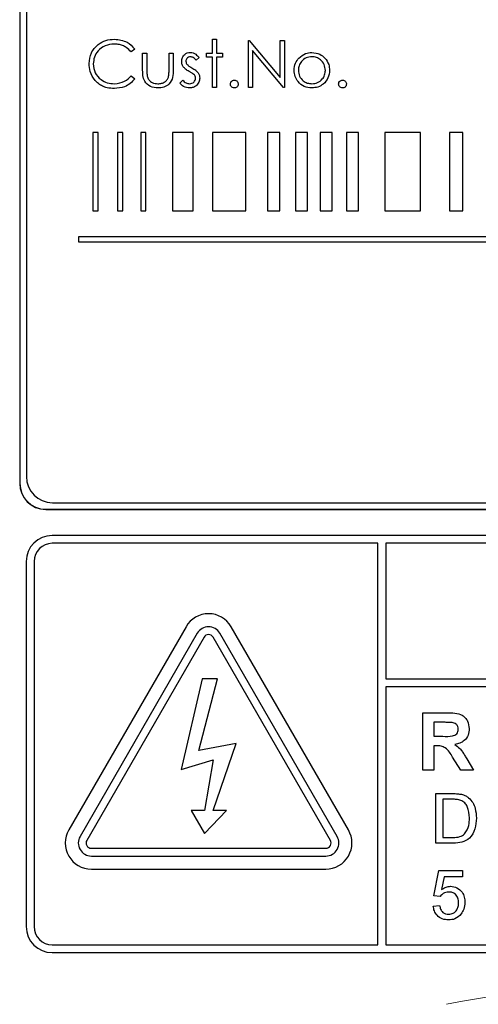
# Paper-space layout 'Blatt3' of a CAD drawing. Header units: millimetres. Extents: x 5 to 418, y 2 to 292.
# Tile 29 of 58: x 111.7 to 116.1, y 173.59 to 183.03. Entities that reach past the tile are written whole.
import ezdxf

# ---------------------------------------------------------------- set-up
doc = ezdxf.new("R2010")
doc.units = ezdxf.units.MM

psp = doc.layouts.new('Blatt3')

# ---------------------------------------------------------------- linework, layer by layer
at = {"color": 7, "linetype": 'Continuous', "lineweight": 25}
for p, q in [((111.6991, 188.7124), (111.6991, 178.5874)), ((111.7008, 188.7124), (111.7008, 178.5874)), ((111.7633, 188.6516), (111.7633, 178.6516)), ((113.5477, 182.7132), (113.5477, 182.8459)), ((113.5477, 182.8459), (113.5881, 182.8459)), ((113.5881, 182.8459), (113.5881, 182.7132)), ((113.8938, 182.3843), (113.8938, 182.8343)), ((113.8938, 182.8343), (113.9023, 182.8343)), ((113.9023, 182.8343), (114.1996, 182.4802)), ((114.1996, 182.4802), (114.1996, 182.8343)), ((114.1996, 182.8343), (114.24, 182.8343)), ((114.24, 182.8343), (114.24, 182.3843)), ((112.8035, 182.7518), (112.7681, 182.7247)), ((112.8785, 182.7132), (112.9188, 182.7132)), ((112.8785, 182.5561), (112.8785, 182.7132)), ((112.9188, 182.7132), (112.9188, 182.5607)), ((113.1323, 182.5607), (113.1323, 182.7132)), ((113.1323, 182.7132), (113.1727, 182.7132)), ((113.1727, 182.7132), (113.1727, 182.5531)), ((113.49, 182.6728), (113.49, 182.7132)), ((113.49, 182.7132), (113.5477, 182.7132)), ((113.5881, 182.7132), (113.6458, 182.7132)), ((113.6458, 182.7132), (113.6458, 182.6728)), ((114.2308, 182.3843), (113.9342, 182.7377)), ((113.9342, 182.7377), (113.9342, 182.3843)), ((113.4208, 182.6722), (113.3934, 182.644)), ((113.5477, 182.6728), (113.49, 182.6728)), ((113.5477, 182.3843), (113.5477, 182.6728)), ((113.6458, 182.6728), (113.5881, 182.6728)), ((113.5881, 182.6728), (113.5881, 182.3843)), ((112.7681, 182.494), (112.8035, 182.4672)), ((113.2361, 182.4231), (113.2629, 182.4536)), ((113.5881, 182.3843), (113.5477, 182.3843)), ((113.9342, 182.3843), (113.8938, 182.3843)), ((114.24, 182.3843), (114.2308, 182.3843)), ((112.4508, 181.9516), (112.4008, 181.9516)), ((112.4008, 181.9516), (112.4008, 181.2016)), ((112.4508, 181.2016), (112.4508, 181.9516)), ((112.6387, 181.9516), (112.6387, 181.2016)), ((112.6887, 181.9516), (112.6387, 181.9516)), ((112.6887, 181.2016), (112.6887, 181.9516)), ((112.91, 181.9516), (112.86, 181.9516)), ((112.86, 181.9516), (112.86, 181.2016)), ((112.91, 181.2016), (112.91, 181.9516)), ((113.3622, 181.9516), (113.1649, 181.9516)), ((113.1649, 181.9516), (113.1649, 181.2016)), ((113.3622, 181.2016), (113.3622, 181.9516)), ((113.5506, 181.9516), (113.5506, 181.2016)), ((113.8675, 181.9516), (113.5506, 181.9516)), ((113.8675, 181.2016), (113.8675, 181.9516)), ((114.0768, 181.9516), (114.0768, 181.2016)), ((114.1964, 181.9516), (114.0768, 181.9516)), ((114.1964, 181.2016), (114.1964, 181.9516)), ((114.4602, 181.9516), (114.3457, 181.9516)), ((114.3457, 181.9516), (114.3457, 181.2016)), ((114.4602, 181.2016), (114.4602, 181.9516)), ((114.6957, 181.9516), (114.5813, 181.9516)), ((114.5813, 181.9516), (114.5813, 181.2016)), ((114.6957, 181.2016), (114.6957, 181.9516)), ((114.8355, 181.9516), (114.8355, 181.2016)), ((114.9499, 181.9516), (114.8355, 181.9516)), ((114.9499, 181.2016), (114.9499, 181.9516)), ((115.2012, 181.9516), (115.2012, 181.2016)), ((115.5439, 181.9516), (115.2012, 181.9516)), ((115.5439, 181.2016), (115.5439, 181.9516)), ((115.8225, 181.9516), (115.8225, 181.2016)), ((115.951, 181.9516), (115.8225, 181.9516)), ((115.951, 181.2016), (115.951, 181.9516)), ((112.4008, 181.2016), (112.4508, 181.2016)), ((112.6387, 181.2016), (112.6887, 181.2016)), ((112.86, 181.2016), (112.91, 181.2016)), ((113.1649, 181.2016), (113.3622, 181.2016)), ((113.5506, 181.2016), (113.8675, 181.2016)), ((114.0768, 181.2016), (114.1964, 181.2016)), ((114.3457, 181.2016), (114.4602, 181.2016)), ((114.5813, 181.2016), (114.6957, 181.2016)), ((114.8355, 181.2016), (114.9499, 181.2016)), ((115.2012, 181.2016), (115.5439, 181.2016)), ((115.8225, 181.2016), (115.951, 181.2016)), ((112.2633, 180.9516), (112.2633, 180.9016)), ((124.2633, 180.9516), (112.2633, 180.9516)), ((112.2633, 180.9016), (124.2633, 180.9016)), ((112.0133, 178.4016), (124.5133, 178.4016)), ((111.9491, 178.3391), (124.5741, 178.3391)), ((111.9491, 178.3373), (124.5741, 178.3373)), ((124.5116, 178.0873), (112.0116, 178.0873)), ((115.1366, 178.0124), (112.0116, 178.0124)), ((115.1366, 174.1623), (115.1366, 178.0124)), ((115.2116, 178.0124), (115.2116, 176.7125)), ((124.5116, 178.0124), (115.2116, 178.0124)), ((111.7616, 177.8374), (111.7616, 174.3374)), ((111.8366, 177.8374), (111.8366, 174.3374)), ((113.2951, 177.2123), (112.1701, 175.2638)), ((113.4033, 177.1499), (112.2783, 175.2013)), ((114.7448, 175.2013), (113.6198, 177.1499)), ((114.8531, 175.2638), (113.7281, 177.2123)), ((113.4683, 177.1124), (112.3433, 175.1638)), ((114.6799, 175.1638), (113.5549, 177.1124)), ((113.4491, 176.7124), (113.2487, 175.8426)), ((113.4175, 176.0264), (113.5979, 176.7124)), ((113.5979, 176.7124), (113.4491, 176.7124)), ((115.2116, 176.7125), (124.6866, 176.7125)), ((124.6866, 176.6375), (115.2116, 176.6375)), ((115.2116, 176.6375), (115.2116, 174.1623)), ((115.568, 176.3874), (115.7988, 176.3874)), ((115.568, 175.8373), (115.568, 176.3874)), ((115.6738, 176.2957), (115.6738, 176.1617)), ((115.7637, 176.2957), (115.6738, 176.2957)), ((113.7776, 176.0939), (113.4175, 176.0264)), ((113.5549, 175.4487), (113.7776, 176.0939)), ((115.6738, 176.1617), (115.7589, 176.1617)), ((115.6975, 176.07), (115.6738, 176.07)), ((115.6738, 176.07), (115.6738, 175.8373)), ((113.2487, 175.8426), (113.5549, 175.9363)), ((113.5549, 175.9363), (113.473, 175.4487)), ((115.9309, 175.8373), (115.8527, 175.9622)), ((115.9879, 175.9462), (116.0545, 175.8373)), ((115.6738, 175.8373), (115.568, 175.8373)), ((116.0545, 175.8373), (115.9309, 175.8373)), ((115.6914, 175.1374), (115.6914, 175.6123)), ((115.6914, 175.6123), (115.8538, 175.6123)), ((115.8547, 175.5575), (115.7584, 175.5575)), ((115.7584, 175.5575), (115.7584, 175.1922)), ((113.473, 175.4487), (113.3438, 175.4487)), ((113.3438, 175.4487), (113.473, 175.2311)), ((113.473, 175.2311), (113.6841, 175.4487)), ((113.6841, 175.4487), (113.5549, 175.4487)), ((115.8615, 175.1374), (115.6914, 175.1374)), ((115.7584, 175.1922), (115.8563, 175.1922)), ((112.3866, 175.0888), (114.6366, 175.0888)), ((112.3866, 175.0138), (114.6366, 175.0138)), ((112.3866, 174.8888), (114.6366, 174.8888)), ((115.6731, 174.6319), (115.7219, 174.8755)), ((115.7219, 174.8755), (115.9472, 174.8755)), ((115.9472, 174.8755), (115.9472, 174.8146)), ((115.7716, 174.8146), (115.7474, 174.6916)), ((115.9472, 174.8146), (115.7716, 174.8146)), ((115.734, 174.6258), (115.6731, 174.6319)), ((115.667, 174.5345), (115.7279, 174.5406)), ((112.0116, 174.1623), (115.1366, 174.1623)), ((115.2116, 174.1623), (124.5116, 174.1623)), ((112.0116, 174.0873), (124.5116, 174.0873))]:
    psp.add_line(p, q, dxfattribs=at)
at = {"color": 7, "linetype": 'Continuous', "lineweight": 18}
for p, q in [((111.7008, 178.5874), (111.6991, 178.5874)), ((111.9491, 178.3391), (111.9491, 178.3373))]:
    psp.add_line(p, q, dxfattribs=at)
at = {"color": 7, "linetype": 'Continuous', "lineweight": 25}
for centre, radius, start, end in [((112.0133, 178.6516), 0.25, 180, 270), ((111.9491, 178.5873), 0.25, 180, 270), ((111.9491, 178.5873), 0.2483, 180, 270), ((112.0116, 177.8373), 0.25, 90, 180), ((112.0116, 177.8373), 0.175, 90, 180), ((113.5116, 177.0873), 0.25, 30, 150), ((113.5116, 177.0873), 0.125, 30, 150), ((113.5116, 177.0873), 0.05, 30, 150), ((112.3866, 175.1388), 0.25, 150, 270), ((114.6366, 175.1388), 0.25, 270, 30), ((112.3866, 175.1388), 0.125, 150, 270), ((112.3866, 175.1388), 0.05, 150, 270), ((114.6366, 175.1388), 0.125, 270, 30), ((114.6366, 175.1388), 0.05, 270, 30), ((112.0116, 174.3373), 0.25, 180, 270), ((112.0116, 174.3373), 0.175, 180, 270)]:
    psp.add_arc(centre, radius, start, end, dxfattribs=at)
at = {"color": 7, "linetype": 'Continuous', "lineweight": 18}
psp.add_arc((118.2616, 161.0873), 12.7457, 78.83718, 101.16282, dxfattribs=at)
at = {"color": 7, "linetype": 'Continuous', "lineweight": 25}
for points, knots in [([(112.365, 182.612), (112.3691, 182.6472), (112.3773, 182.7178), (112.4439, 182.795), (112.524, 182.8397), (112.5794, 182.8438), (112.6071, 182.8459)], [0, 0, 0, 0, 0.279502, 0.559075, 0.779371, 1, 1, 1, 1]), ([(112.6046, 182.7997), (112.5759, 182.7964), (112.5184, 182.7899), (112.4514, 182.741), (112.4115, 182.6768), (112.4074, 182.6315), (112.4054, 182.6089)], [0, 0, 0, 0, 0.279854, 0.55952, 0.779675, 1, 1, 1, 1]), ([(112.7681, 182.7247), (112.7534, 182.74), (112.7292, 182.7653), (112.6852, 182.7866), (112.6456, 182.7979), (112.6183, 182.7991), (112.6046, 182.7997)], [0, 0, 0, 0, 0.339331, 0.559461, 0.779727, 1, 1, 1, 1]), ([(112.6071, 182.8459), (112.6503, 182.8411), (112.7275, 182.8325), (112.7802, 182.7765), (112.8035, 182.7518)], [0, 0, 0, 0, 0.559517, 1, 1, 1, 1]), ([(113.2535, 182.6327), (113.2547, 182.6453), (113.257, 182.6704), (113.279, 182.6992), (113.3069, 182.7166), (113.3267, 182.7182), (113.3366, 182.719)], [0, 0, 0, 0, 0.279934, 0.559428, 0.7796, 1, 1, 1, 1]), ([(113.3366, 182.719), (113.3458, 182.7179), (113.3643, 182.7158), (113.3936, 182.6992), (113.4105, 182.6824), (113.4208, 182.6722)], [0, 0, 0, 0, 0.279537, 0.559695, 1, 1, 1, 1]), ([(114.3774, 182.6645), (114.3977, 182.6821), (114.4341, 182.7137), (114.4817, 182.7173), (114.5027, 182.719)], [0, 0, 0, 0, 0.558876, 1, 1, 1, 1]), ([(114.5027, 182.719), (114.5294, 182.7162), (114.5771, 182.7112), (114.6122, 182.679), (114.6276, 182.6648)], [0, 0, 0, 0, 0.559184, 1, 1, 1, 1]), ([(112.4221, 182.4515), (112.4034, 182.4788), (112.3701, 182.5275), (112.3666, 182.5861), (112.365, 182.612)], [0, 0, 0, 0, 0.559017, 1, 1, 1, 1]), ([(112.4054, 182.6089), (112.4088, 182.5798), (112.4157, 182.5216), (112.4721, 182.4588), (112.5389, 182.4237), (112.5846, 182.4206), (112.6074, 182.419)], [0, 0, 0, 0, 0.279425, 0.558923, 0.77928, 1, 1, 1, 1]), ([(113.2685, 182.582), (113.2636, 182.5909), (113.2549, 182.6068), (113.2539, 182.6248), (113.2535, 182.6327)], [0, 0, 0, 0, 0.559612, 1, 1, 1, 1]), ([(113.3366, 182.6786), (113.3302, 182.6777), (113.3174, 182.676), (113.3038, 182.6636), (113.2952, 182.6494), (113.2943, 182.6393), (113.2938, 182.6343)], [0, 0, 0, 0, 0.2793291, 0.5590953, 0.7795144, 1, 1, 1, 1]), ([(113.2938, 182.6343), (113.2946, 182.6282), (113.2959, 182.6173), (113.3022, 182.6084), (113.305, 182.6045)], [0, 0, 0, 0, 0.559021, 1, 1, 1, 1]), ([(113.305, 182.6045), (113.313, 182.5971), (113.3274, 182.584), (113.3445, 182.5747), (113.352, 182.5706)], [0, 0, 0, 0, 0.559061, 1, 1, 1, 1]), ([(113.3934, 182.644), (113.3847, 182.6539), (113.3693, 182.6715), (113.3465, 182.6764), (113.3366, 182.6786)], [0, 0, 0, 0, 0.56207, 1, 1, 1, 1]), ([(114.3323, 182.5479), (114.3347, 182.5721), (114.3389, 182.6154), (114.3656, 182.6495), (114.3774, 182.6645)], [0, 0, 0, 0, 0.559262, 1, 1, 1, 1]), ([(114.5025, 182.6786), (114.4833, 182.6762), (114.4448, 182.6715), (114.4027, 182.6356), (114.3766, 182.5929), (114.374, 182.5627), (114.3727, 182.5476)], [0, 0, 0, 0, 0.279488, 0.559255, 0.779538, 1, 1, 1, 1]), ([(114.6323, 182.5476), (114.6301, 182.5668), (114.6257, 182.6053), (114.5901, 182.6477), (114.5478, 182.6744), (114.5176, 182.6772), (114.5025, 182.6786)], [0, 0, 0, 0, 0.279604, 0.559414, 0.779655, 1, 1, 1, 1]), ([(114.6276, 182.6648), (114.6421, 182.6452), (114.6681, 182.6102), (114.6713, 182.5669), (114.6727, 182.5479)], [0, 0, 0, 0, 0.559229, 1, 1, 1, 1]), ([(113.0258, 182.3786), (113.0008, 182.3806), (112.9509, 182.3845), (112.881, 182.4503), (112.8794, 182.5159), (112.8785, 182.5561)], [0, 0, 0, 0, 0.280972, 0.559782, 1, 1, 1, 1]), ([(112.9188, 182.5607), (112.9188, 182.5462), (112.9187, 182.5204), (112.9232, 182.4949), (112.9252, 182.4838)], [0, 0, 0, 0, 0.560358, 1, 1, 1, 1]), ([(113.1727, 182.5531), (113.1723, 182.5285), (113.1716, 182.4797), (113.14, 182.4155), (113.0836, 182.3822), (113.0451, 182.3798), (113.0258, 182.3786)], [0, 0, 0, 0, 0.281482, 0.559651, 0.779303, 1, 1, 1, 1]), ([(113.1256, 182.4805), (113.1281, 182.4954), (113.1325, 182.5219), (113.1324, 182.5488), (113.1323, 182.5607)], [0, 0, 0, 0, 0.5593089, 1, 1, 1, 1]), ([(113.3252, 182.5371), (113.3132, 182.5438), (113.2919, 182.5558), (113.2756, 182.574), (113.2685, 182.582)], [0, 0, 0, 0, 0.560674, 1, 1, 1, 1]), ([(113.3751, 182.5032), (113.3664, 182.5106), (113.351, 182.5237), (113.3331, 182.533), (113.3252, 182.5371)], [0, 0, 0, 0, 0.5590645, 1, 1, 1, 1]), ([(113.352, 182.5706), (113.3644, 182.5637), (113.3866, 182.5513), (113.4037, 182.5326), (113.4112, 182.5244)], [0, 0, 0, 0, 0.560664, 1, 1, 1, 1]), ([(113.3861, 182.4719), (113.3856, 182.4783), (113.3845, 182.4897), (113.3779, 182.4991), (113.3751, 182.5032)], [0, 0, 0, 0, 0.559527, 1, 1, 1, 1]), ([(113.4112, 182.5244), (113.4162, 182.5155), (113.4251, 182.4997), (113.4261, 182.4816), (113.4265, 182.4736)], [0, 0, 0, 0, 0.559536, 1, 1, 1, 1]), ([(114.5027, 182.3786), (114.4775, 182.3811), (114.4271, 182.3862), (114.3717, 182.4329), (114.3377, 182.4887), (114.3341, 182.5281), (114.3323, 182.5479)], [0, 0, 0, 0, 0.279778, 0.559179, 0.779596, 1, 1, 1, 1]), ([(114.3727, 182.5476), (114.3751, 182.5286), (114.3799, 182.4906), (114.4142, 182.4475), (114.4576, 182.423), (114.4875, 182.4203), (114.5025, 182.419)], [0, 0, 0, 0, 0.279609, 0.559166, 0.779511, 1, 1, 1, 1]), ([(114.5025, 182.419), (114.5216, 182.4211), (114.5597, 182.4255), (114.6028, 182.4598), (114.6279, 182.5027), (114.6308, 182.5326), (114.6323, 182.5476)], [0, 0, 0, 0, 0.279743, 0.559128, 0.779627, 1, 1, 1, 1]), ([(114.6727, 182.5479), (114.6696, 182.5229), (114.6634, 182.4728), (114.6181, 182.4167), (114.5618, 182.3831), (114.5224, 182.3801), (114.5027, 182.3786)], [0, 0, 0, 0, 0.279519, 0.559377, 0.779505, 1, 1, 1, 1]), ([(112.6077, 182.3728), (112.584, 182.3741), (112.545, 182.3763), (112.4937, 182.3948), (112.4539, 182.4184), (112.4327, 182.4405), (112.4221, 182.4515)], [0, 0, 0, 0, 0.339836, 0.559924, 0.779957, 1, 1, 1, 1]), ([(112.6074, 182.419), (112.6422, 182.4232), (112.7045, 182.4308), (112.7486, 182.4746), (112.7681, 182.494)], [0, 0, 0, 0, 0.558766, 1, 1, 1, 1]), ([(112.8035, 182.4672), (112.7896, 182.4513), (112.7618, 182.4195), (112.6951, 182.3813), (112.6408, 182.376), (112.6077, 182.3728)], [0, 0, 0, 0, 0.280412, 0.5608, 1, 1, 1, 1]), ([(112.9252, 182.4838), (112.9302, 182.4727), (112.9401, 182.4507), (112.9763, 182.4244), (113.0073, 182.421), (113.0262, 182.419)], [0, 0, 0, 0, 0.28011, 0.56054, 1, 1, 1, 1]), ([(113.0262, 182.419), (113.0379, 182.4196), (113.0613, 182.421), (113.0912, 182.4351), (113.114, 182.4555), (113.1217, 182.4722), (113.1256, 182.4805)], [0, 0, 0, 0, 0.280252, 0.560005, 0.780056, 1, 1, 1, 1]), ([(113.3302, 182.3786), (113.3098, 182.3812), (113.2733, 182.3859), (113.2475, 182.4117), (113.2361, 182.4231)], [0, 0, 0, 0, 0.5592757, 1, 1, 1, 1]), ([(113.2629, 182.4536), (113.2731, 182.4431), (113.2914, 182.4246), (113.3169, 182.4207), (113.3281, 182.419)], [0, 0, 0, 0, 0.560838, 1, 1, 1, 1]), ([(113.3281, 182.419), (113.3363, 182.4198), (113.3526, 182.4214), (113.3714, 182.4353), (113.384, 182.4526), (113.3854, 182.4654), (113.3861, 182.4719)], [0, 0, 0, 0, 0.279995, 0.559753, 0.779955, 1, 1, 1, 1]), ([(113.4265, 182.4736), (113.4249, 182.4594), (113.4216, 182.4311), (113.3954, 182.3997), (113.3635, 182.3812), (113.3413, 182.3794), (113.3302, 182.3786)], [0, 0, 0, 0, 0.279535, 0.559209, 0.779475, 1, 1, 1, 1]), ([(113.7208, 182.4161), (113.7214, 182.4216), (113.7227, 182.4327), (113.7329, 182.4449), (113.7452, 182.4524), (113.7539, 182.4532), (113.7583, 182.4536)], [0, 0, 0, 0, 0.279563, 0.559264, 0.779567, 1, 1, 1, 1]), ([(113.7583, 182.3786), (113.7527, 182.3793), (113.7417, 182.3806), (113.7295, 182.3908), (113.722, 182.4031), (113.7212, 182.4117), (113.7208, 182.4161)], [0, 0, 0, 0, 0.279565, 0.559122, 0.779491, 1, 1, 1, 1]), ([(113.7583, 182.4536), (113.7638, 182.4529), (113.7749, 182.4517), (113.787, 182.4414), (113.7947, 182.4292), (113.7954, 182.4204), (113.7958, 182.4161)], [0, 0, 0, 0, 0.2796389, 0.5592238, 0.7794283, 1, 1, 1, 1]), ([(113.7958, 182.4161), (113.7951, 182.4105), (113.7938, 182.3995), (113.7836, 182.3873), (113.7713, 182.3797), (113.7626, 182.379), (113.7583, 182.3786)], [0, 0, 0, 0, 0.2794953, 0.5593888, 0.7796862, 1, 1, 1, 1]), ([(114.7592, 182.4161), (114.7599, 182.4216), (114.7612, 182.4327), (114.7714, 182.4449), (114.7837, 182.4524), (114.7924, 182.4532), (114.7967, 182.4536)], [0, 0, 0, 0, 0.279563, 0.559264, 0.779567, 1, 1, 1, 1]), ([(114.7967, 182.3786), (114.7912, 182.3793), (114.7802, 182.3806), (114.768, 182.3908), (114.7604, 182.4031), (114.7596, 182.4117), (114.7592, 182.4161)], [0, 0, 0, 0, 0.279562, 0.559116, 0.779499, 1, 1, 1, 1]), ([(114.7967, 182.4536), (114.8023, 182.4529), (114.8134, 182.4517), (114.8255, 182.4414), (114.8332, 182.4292), (114.8339, 182.4204), (114.8342, 182.4161)], [0, 0, 0, 0, 0.2796095, 0.5592211, 0.779427, 1, 1, 1, 1]), ([(114.8342, 182.4161), (114.8336, 182.4105), (114.8323, 182.3995), (114.822, 182.3873), (114.8098, 182.3797), (114.8011, 182.379), (114.7967, 182.3786)], [0, 0, 0, 0, 0.2794953, 0.5593888, 0.7796862, 1, 1, 1, 1]), ([(115.7988, 176.3874), (115.8238, 176.387), (115.8736, 176.3862), (115.9373, 176.373), (115.9761, 176.3401), (116.0047, 176.2981), (116.0092, 176.2602), (116.0122, 176.235)], [0, 0, 0, 0, 0.251135, 0.500538, 0.625745, 0.751054, 1, 1, 1, 1]), ([(115.8477, 176.2939), (115.8321, 176.2946), (115.8041, 176.2958), (115.776, 176.2957), (115.7637, 176.2957)], [0, 0, 0, 0, 0.559924, 1, 1, 1, 1]), ([(115.9065, 176.2301), (115.9057, 176.2391), (115.9043, 176.257), (115.8842, 176.2842), (115.8615, 176.2902), (115.8477, 176.2939)], [0, 0, 0, 0, 0.2810774, 0.5613003, 1, 1, 1, 1]), ([(115.7589, 176.1617), (115.7901, 176.1607), (115.829, 176.1593), (115.8744, 176.1714), (115.8932, 176.1859), (115.905, 176.2068), (115.906, 176.2223), (115.9065, 176.2301)], [0, 0, 0, 0, 0.500911, 0.625723, 0.750352, 0.875037, 1, 1, 1, 1]), ([(116.0122, 176.235), (116.0104, 176.2137), (116.0068, 176.1713), (115.971, 176.1212), (115.9233, 176.0936), (115.8906, 176.087), (115.8743, 176.0837)], [0, 0, 0, 0, 0.279954, 0.558971, 0.779187, 1, 1, 1, 1]), ([(115.8743, 176.0837), (115.8911, 176.0718), (115.9187, 176.0521), (115.9469, 176.0142), (115.9682, 175.9807), (115.9813, 175.9577), (115.9879, 175.9462)], [0, 0, 0, 0, 0.3395627, 0.5595637, 0.7797696, 1, 1, 1, 1]), ([(115.8527, 175.9622), (115.8329, 175.9956), (115.8054, 176.0419), (115.742, 176.0705), (115.7124, 176.0702), (115.6975, 176.07)], [0, 0, 0, 0, 0.560999, 0.779306, 1, 1, 1, 1]), ([(115.8538, 175.6123), (115.8696, 175.6123), (115.8978, 175.6122), (115.9255, 175.6075), (115.9378, 175.6055)], [0, 0, 0, 0, 0.560194, 1, 1, 1, 1]), ([(115.9332, 175.5477), (115.9187, 175.5513), (115.8929, 175.5576), (115.8664, 175.5576), (115.8547, 175.5575)], [0, 0, 0, 0, 0.559254, 1, 1, 1, 1]), ([(116.0142, 175.3785), (116.012, 175.4161), (116.0091, 175.4687), (115.9711, 175.5254), (115.9458, 175.5403), (115.9332, 175.5477)], [0, 0, 0, 0, 0.559146, 0.780026, 1, 1, 1, 1]), ([(115.9378, 175.6055), (115.9518, 175.6015), (115.977, 175.5943), (115.9977, 175.5785), (116.0068, 175.5715)], [0, 0, 0, 0, 0.559871, 1, 1, 1, 1]), ([(116.0068, 175.5715), (116.0208, 175.5571), (116.0488, 175.5281), (116.0758, 175.4603), (116.0791, 175.4089), (116.0811, 175.3774)], [0, 0, 0, 0, 0.2797602, 0.5599111, 1, 1, 1, 1]), ([(116.0811, 175.3774), (116.0788, 175.3427), (116.074, 175.2736), (116.0256, 175.1842), (115.9436, 175.1407), (115.889, 175.1385), (115.8615, 175.1374)], [0, 0, 0, 0, 0.280837, 0.559952, 0.779068, 1, 1, 1, 1]), ([(115.9685, 175.2257), (115.9844, 175.2521), (116.0129, 175.2993), (116.0138, 175.3542), (116.0142, 175.3785)], [0, 0, 0, 0, 0.557461, 1, 1, 1, 1]), ([(115.8563, 175.1922), (115.8794, 175.1922), (115.9204, 175.1922), (115.9538, 175.2155), (115.9685, 175.2257)], [0, 0, 0, 0, 0.561856, 1, 1, 1, 1]), ([(115.8153, 174.6684), (115.8063, 174.668), (115.7884, 174.6671), (115.758, 174.6546), (115.7431, 174.6367), (115.734, 174.6258)], [0, 0, 0, 0, 0.2809288, 0.5611511, 1, 1, 1, 1]), ([(115.7474, 174.6916), (115.7619, 174.7014), (115.7876, 174.7191), (115.8185, 174.722), (115.8321, 174.7232)], [0, 0, 0, 0, 0.559932, 1, 1, 1, 1]), ([(115.9106, 174.5659), (115.9097, 174.5808), (115.9078, 174.6105), (115.8852, 174.6477), (115.8504, 174.6664), (115.827, 174.6677), (115.8153, 174.6684)], [0, 0, 0, 0, 0.280687, 0.559609, 0.779289, 1, 1, 1, 1]), ([(115.8321, 174.7232), (115.8539, 174.7204), (115.8974, 174.7148), (115.9434, 174.6713), (115.9682, 174.6207), (115.9704, 174.5866), (115.9715, 174.5695)], [0, 0, 0, 0, 0.2791821, 0.5588124, 0.7791813, 1, 1, 1, 1]), ([(115.8146, 174.4005), (115.7938, 174.4022), (115.7524, 174.4056), (115.7037, 174.4405), (115.6748, 174.4862), (115.6696, 174.5184), (115.667, 174.5345)], [0, 0, 0, 0, 0.280071, 0.559255, 0.779436, 1, 1, 1, 1]), ([(115.7279, 174.5406), (115.7305, 174.5282), (115.7355, 174.5035), (115.756, 174.4734), (115.7852, 174.4573), (115.8051, 174.456), (115.815, 174.4553)], [0, 0, 0, 0, 0.280681, 0.559903, 0.779616, 1, 1, 1, 1]), ([(115.815, 174.4553), (115.8306, 174.4569), (115.8617, 174.4602), (115.8939, 174.4924), (115.9087, 174.5295), (115.91, 174.5537), (115.9106, 174.5659)], [0, 0, 0, 0, 0.279554, 0.558249, 0.778889, 1, 1, 1, 1]), ([(115.9715, 174.5695), (115.9699, 174.5469), (115.9669, 174.5066), (115.9449, 174.473), (115.9352, 174.4581)], [0, 0, 0, 0, 0.5597259, 1, 1, 1, 1]), ([(115.9352, 174.4581), (115.9163, 174.4394), (115.8825, 174.4058), (115.8354, 174.4021), (115.8146, 174.4005)], [0, 0, 0, 0, 0.558483, 1, 1, 1, 1])]:
    psp.add_open_spline(points, degree=3, knots=knots, dxfattribs=at)

doc.saveas('drawing.dxf')
